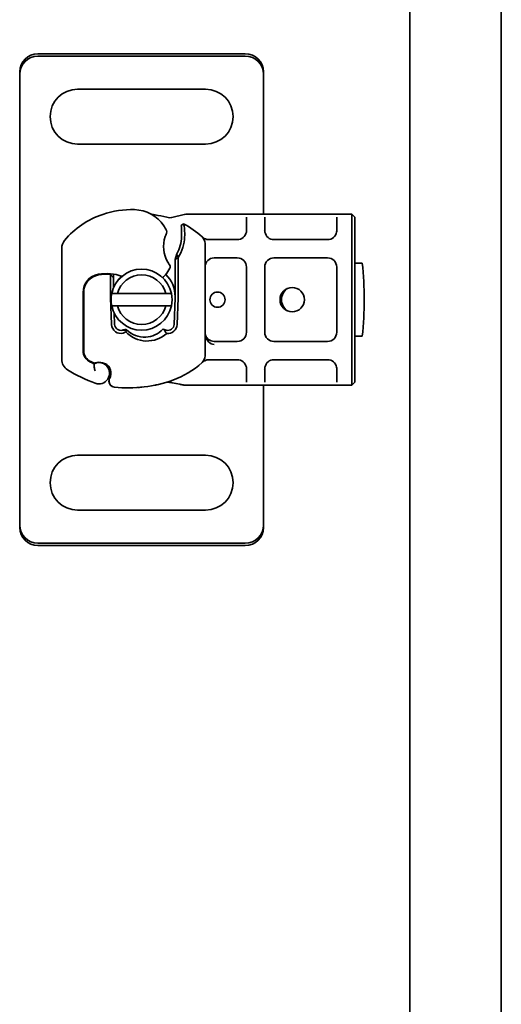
# Model space of a CAD drawing. Header units: millimetres. Extents: x -300186 to 535164, y -28581 to 763383.
# Tile 202 of 256: x 8358 to 8437, y 135501 to 135662. Entities that reach past the tile are written whole.
import ezdxf

# ---------------------------------------------------------------- set-up
doc = ezdxf.new("R2010")
doc.units = ezdxf.units.MM
doc.header["$LTSCALE"] = 10
doc.layers.add('Visible (ISO)', color=7, linetype='Continuous', lineweight=35)

msp = doc.modelspace()

# ---------------------------------------------------------------- linework, layer by layer
at = {"layer": 'Visible (ISO)'}
for p, q in [((8422.209, 137714.602, 159.59), (8422.209, 135389.602, 159.59)), ((8437.209, 135374.602, 159.59), (8437.209, 137714.602, 159.59)), ((8395.209, 135656.817, 159.59), (8361.209, 135656.817, 159.59)), ((8361.209, 135656.436, 159.59), (8395.209, 135656.436, 159.59)), ((8358.209, 135653.873, 159.59), (8358.209, 135653.491, 159.59)), ((8358.209, 135652.351, 159.59), (8358.209, 135653.491, 159.59)), ((8398.209, 135653.873, 159.59), (8398.209, 135653.491, 159.59)), ((8398.209, 135653.491, 159.59), (8398.209, 135652.351, 159.59)), ((8358.209, 135651.517, 159.59), (8358.209, 135652.351, 159.59)), ((8398.209, 135652.351, 159.59), (8398.209, 135651.517, 159.59)), ((8358.209, 135581.517, 159.59), (8358.209, 135651.517, 159.59)), ((8388.709, 135651.017, 159.59), (8367.709, 135651.017, 159.59)), ((8398.209, 135651.517, 159.59), (8398.209, 135630.517, 159.59)), ((8367.709, 135642.017, 159.59), (8388.709, 135642.017, 159.59)), ((8383.381, 135630.023, 159.59), (8384.97, 135630.449, 159.59)), ((8385.488, 135630.517, 159.59), (8386.275, 135630.517, 159.59)), ((8386.275, 135630.517, 159.59), (8393.909, 135630.517, 159.59)), ((8393.909, 135630.517, 159.59), (8395.909, 135630.517, 159.59)), ((8395.409, 135630.017, 159.59), (8395.409, 135627.866, 159.59)), ((8395.909, 135630.517, 159.59), (8397.909, 135630.517, 159.59)), ((8397.909, 135630.517, 159.59), (8399.909, 135630.517, 159.59)), ((8398.409, 135627.866, 159.59), (8398.409, 135630.017, 159.59)), ((8399.909, 135630.517, 159.59), (8408.709, 135630.517, 159.59)), ((8408.709, 135630.517, 159.59), (8410.709, 135630.517, 159.59)), ((8410.209, 135630.017, 159.59), (8410.209, 135627.866, 159.59)), ((8410.709, 135630.517, 159.59), (8412.709, 135630.517, 159.59)), ((8412.709, 135630.517, 159.59), (8412.709, 135627.517, 159.59)), ((8412.709, 135630.517, 159.59), (8413.209, 135630.017, 159.59)), ((8413.209, 135627.517, 159.59), (8413.209, 135630.017, 159.59)), ((8384.71, 135628.671, 159.59), (8385.103, 135628.946, 159.59)), ((8398.209, 135627.922, 159.59), (8398.209, 135627.922, 159.59)), ((8389.214, 135626.366, 159.59), (8390.106, 135626.366, 159.59)), ((8390.106, 135626.366, 159.59), (8393.909, 135626.366, 159.59)), ((8399.909, 135626.366, 159.59), (8408.709, 135626.366, 159.59)), ((8412.709, 135605.517, 159.59), (8412.709, 135627.517, 159.59)), ((8413.209, 135627.517, 159.59), (8413.209, 135605.517, 159.59)), ((8365.109, 135606.729, 159.59), (8365.109, 135624.954, 159.59)), ((8388.609, 135625.729, 159.59), (8388.609, 135607.306, 159.59)), ((8383.975, 135624.008, 159.59), (8383.709, 135623.085, 159.59)), ((8383.709, 135623.085, 159.59), (8384.209, 135623.433, 159.59)), ((8383.709, 135617.017, 159.59), (8383.709, 135623.085, 159.59)), ((8384.209, 135623.433, 159.59), (8384.209, 135617.017, 159.59)), ((8393.909, 135623.366, 159.59), (8390.109, 135623.366, 159.59)), ((8408.709, 135623.366, 159.59), (8399.909, 135623.366, 159.59)), ((8395.409, 135611.169, 159.59), (8395.409, 135621.866, 159.59)), ((8398.409, 135621.866, 159.59), (8398.409, 135611.169, 159.59)), ((8410.209, 135611.169, 159.59), (8410.209, 135621.866, 159.59)), ((8413.209, 135622.517, 159.59), (8414.408, 135622.517, 159.59)), ((8373.109, 135619.582, 159.59), (8373.109, 135619.651, 159.59)), ((8373.109, 135617.017, 159.59), (8373.109, 135619.582, 159.59)), ((8373.609, 135620.096, 159.59), (8373.113, 135620.655, 159.59)), ((8373.609, 135620.697, 159.59), (8373.609, 135620.096, 159.59)), ((8373.609, 135620.096, 159.59), (8373.609, 135619.617, 159.59)), ((8373.609, 135619.582, 159.59), (8373.609, 135619.617, 159.59)), ((8373.609, 135619.582, 159.59), (8373.609, 135618.477, 159.59)), ((8368.709, 135617.717, 159.59), (8368.709, 135618.485, 159.59)), ((8368.609, 135617.717, 159.59), (8368.609, 135608.181, 159.59)), ((8368.709, 135608.181, 159.59), (8368.709, 135617.717, 159.59)), ((8373.289, 135612.421, 159.59), (8373.114, 135616.795, 159.59)), ((8382.165, 135617.517, 159.59), (8374.254, 135617.517, 159.59)), ((8383.53, 135612.441, 159.59), (8383.705, 135616.815, 159.59)), ((8384.205, 135616.795, 159.59), (8384.03, 135612.421, 159.59)), ((8374.254, 135615.517, 159.59), (8382.165, 135615.517, 159.59)), ((8373.713, 135614.331, 159.59), (8373.788, 135612.441, 159.59)), ((8414.408, 135610.517, 159.59), (8413.209, 135610.517, 159.59)), ((8390.109, 135609.669, 159.59), (8393.909, 135609.669, 159.59)), ((8399.909, 135609.669, 159.59), (8408.709, 135609.669, 159.59)), ((8390.106, 135606.669, 159.59), (8389.214, 135606.669, 159.59)), ((8393.909, 135606.669, 159.59), (8390.106, 135606.669, 159.59)), ((8408.709, 135606.669, 159.59), (8399.909, 135606.669, 159.59)), ((8370.34, 135606.154, 159.59), (8369.886, 135606.358, 159.59)), ((8372.273, 135606.004, 159.59), (8371.817, 135606.158, 159.59)), ((8395.409, 135605.169, 159.59), (8395.409, 135603.017, 159.59)), ((8398.209, 135605.113, 159.59), (8398.209, 135605.113, 159.59)), ((8398.409, 135603.017, 159.59), (8398.409, 135605.169, 159.59)), ((8410.209, 135605.169, 159.59), (8410.209, 135603.017, 159.59)), ((8412.709, 135605.517, 159.59), (8412.709, 135602.517, 159.59)), ((8413.209, 135603.017, 159.59), (8413.209, 135605.517, 159.59)), ((8386.275, 135602.517, 159.59), (8385.309, 135602.517, 159.59)), ((8393.909, 135602.517, 159.59), (8386.275, 135602.517, 159.59)), ((8395.909, 135602.517, 159.59), (8393.909, 135602.517, 159.59)), ((8397.909, 135602.517, 159.59), (8395.909, 135602.517, 159.59)), ((8399.909, 135602.517, 159.59), (8397.909, 135602.517, 159.59)), ((8398.209, 135602.517, 159.59), (8398.209, 135581.517, 159.59)), ((8408.709, 135602.517, 159.59), (8399.909, 135602.517, 159.59)), ((8410.709, 135602.517, 159.59), (8408.709, 135602.517, 159.59)), ((8412.709, 135602.517, 159.59), (8410.709, 135602.517, 159.59)), ((8413.209, 135603.017, 159.59), (8412.709, 135602.517, 159.59)), ((8388.709, 135591.017, 159.59), (8367.709, 135591.017, 159.59)), ((8358.209, 135580.684, 159.59), (8358.209, 135581.517, 159.59)), ((8367.709, 135582.017, 159.59), (8388.709, 135582.017, 159.59)), ((8398.209, 135581.517, 159.59), (8398.209, 135580.684, 159.59)), ((8358.209, 135579.544, 159.59), (8358.209, 135580.684, 159.59)), ((8358.209, 135579.162, 159.59), (8358.209, 135579.544, 159.59)), ((8398.209, 135580.684, 159.59), (8398.209, 135579.544, 159.59)), ((8398.209, 135579.162, 159.59), (8398.209, 135579.544, 159.59)), ((8395.209, 135576.599, 159.59), (8361.209, 135576.599, 159.59)), ((8361.209, 135576.217, 159.59), (8395.209, 135576.217, 159.59))]:
    msp.add_line(p, q, dxfattribs=at)
for centre, radius in [((8402.909, 135616.517, 159.59), 2), ((8390.659, 135616.517, 159.59), 1.25)]:
    msp.add_circle(centre, radius, dxfattribs=at)
for centre, radius, start, end in [((8367.709, 135646.517, 159.59), 4.5, 90, 270), ((8388.709, 135646.517, 159.59), 4.5, 270, 90), ((8376.613, 135616.284, 159.59), 15, 88.39139, 108.57113), ((8376.866, 135625.281, 159.59), 6, 34.04085, 88.39139), ((8376.295, 135617.232, 159.59), 14, 108.57113, 139.9502), ((8378.659, 135616.517, 159.59), 14, 74.76688, 82.82722), ((8374.38, 135623.601, 159.59), 9, 28.32016, 34.04085), ((8381.863, 135627.634, 159.59), 0.5, 334.18943, 28.32016), ((8369.726, 135627.263, 159.59), 15.05, 1.65133, 2.79855), ((8369.726, 135627.263, 159.59), 15.05, 358.39139, 1.65132), ((8378.659, 135616.517, 159.59), 14, 47.46815, 62.59539), ((8369.726, 135627.263, 159.59), 15.55, 358.39139, 1.65132), ((8393.909, 135627.866, 159.59), 1.5, 270, 349.95827), ((8399.909, 135627.866, 159.59), 1.5, 190.04173, 270), ((8408.709, 135627.866, 159.59), 1.5, 270, 349.95827), ((8367.109, 135624.954, 159.59), 2, 139.9502, 180), ((8386.859, 135625.217, 159.59), 5.05, 161.00736, 210.50992), ((8378.723, 135627.01, 159.59), 6.05, 330.24679, 358.39139), ((8378.723, 135627.01, 159.59), 6.55, 326.89229, 358.39139), ((8387.109, 135625.729, 159.59), 1.5, 0, 47.46815), ((8390.109, 135621.866, 159.59), 1.5, 90, 180), ((8393.909, 135621.866, 159.59), 1.5, 0, 90), ((8399.909, 135621.866, 159.59), 1.5, 90, 180), ((8408.709, 135621.866, 159.59), 1.5, 0, 90), ((8378.209, 135616.517, 159.59), 5, 11.53696, 168.46304), ((8378.369, 135623.899, 159.59), 5, 318.83057, 333.73105), ((8382.404, 135621.907, 159.59), 0.5, 333.73105, 36.61518), ((8354.709, 135616.517, 159.59), 60, 354.26083, 5.73917), ((8371.609, 135617.717, 159.59), 3, 99.40557, 180), ((8371.609, 135617.717, 159.59), 2.9, 99.40557, 180), ((8372.426, 135612.785, 159.59), 8, 71.18383, 99.40557), ((8372.426, 135612.785, 159.59), 7.9, 85.01547, 99.40557), ((8378.209, 135616.517, 159.59), 4.08, 14.18798, 165.81202), ((8378.659, 135617.017, 159.59), 5.05, 138.07083, 146.09325), ((8378.745, 135623.57, 159.59), 4.5, 310.31612, 318.83057), ((8378.659, 135617.017, 159.59), 5.05, 0, 45.97671), ((8403.408, 135616.517, 159.59), 2.25, 125.72382, 234.27618), ((8378.659, 135617.017, 159.59), 5.55, 180, 182.29244), ((8378.209, 135616.517, 159.59), 5, 168.46304, 191.53696), ((8378.209, 135616.517, 159.59), 5, 348.46304, 11.53696), ((8378.659, 135617.017, 159.59), 5.05, 357.70756, 0), ((8378.659, 135617.017, 159.59), 5.55, 357.70756, 0), ((8378.209, 135616.517, 159.59), 5, 191.53696, 348.46304), ((8378.209, 135616.517, 159.59), 4.08, 194.18798, 345.81202), ((8374.787, 135612.481, 159.59), 1.5, 182.29244, 285.29939), ((8374.787, 135612.481, 159.59), 1, 182.29244, 285.32934), ((8382.531, 135612.481, 159.59), 1, 254.23624, 357.70756), ((8382.531, 135612.481, 159.59), 1.5, 262.60066, 357.70756), ((8390.109, 135611.169, 159.59), 1.5, 227.65838, 231.42327), ((8390.109, 135611.169, 159.59), 1.5, 231.42327, 270), ((8393.909, 135611.169, 159.59), 1.5, 270, 0), ((8399.909, 135611.169, 159.59), 1.5, 180, 270), ((8408.709, 135611.169, 159.59), 1.5, 270, 0), ((8367.109, 135606.729, 159.59), 2, 180, 238.00694), ((8370.709, 135608.181, 159.59), 2.1, 180, 244.98394), ((8370.709, 135608.181, 159.59), 2, 180, 245.70894), ((8387.109, 135607.306, 159.59), 1.5, 312.53185, 0), ((8393.909, 135605.169, 159.59), 1.5, 10.04173, 90), ((8399.909, 135605.169, 159.59), 1.5, 90, 169.95827), ((8408.709, 135605.169, 159.59), 1.5, 10.04173, 90), ((8378.659, 135625.217, 159.59), 23.8, 238.00694, 250.25294), ((8378.659, 135625.217, 159.59), 20.9, 244.98394, 246.73176), ((8370.463, 135606.427, 159.59), 0.3, 245.70894, 289.93138), ((8371.209, 135604.464, 159.59), 1.75, 250.25294, 117.43359), ((8371.21, 135604.367, 159.59), 1.891, 71.26979, 109.93138), ((8371.952, 135605.057, 159.59), 1, 38.60121, 71.26979), ((8371.209, 135604.464, 159.59), 1.95, 333.94826, 38.60121), ((8378.659, 135616.517, 159.59), 14, 289.471, 312.53185), ((8373.859, 135603.168, 159.59), 1, 153.94826, 264.17009), ((8375.992, 135624.06, 159.59), 22, 264.17009, 289.471), ((8367.709, 135586.517, 159.59), 4.5, 90, 270), ((8388.709, 135586.517, 159.59), 4.5, 270, 90)]:
    msp.add_arc(centre, radius, start, end, dxfattribs=at)
at = {"layer": 'Visible (ISO)', "extrusion": (0, 0, -1)}
for centre, major_axis, ratio, start_param, end_param in [((8361.209, 135653.873, 159.59), (-3, 0), 0.9816272, 0, 1.5707963), ((8395.209, 135653.873, 159.59), (3, 0), 0.9816272, 4.712389, 6.2831853), ((8361.209, 135653.491, 159.59), (-3, 0), 0.9816272, 0, 1.5707963), ((8395.209, 135653.491, 159.59), (3, 0), 0.9816272, 4.712389, 6.2831853), ((8378.368, 135614.222, 159.59), (2.806, -2.762), 0.9486785, 1.5705923, 1.5808062), ((8374.974, 135612.171, 159.59), (-1.127, -0.675), 0.8654957, 4.6404634, 5.0249285), ((8390.109, 135611.169, 159.59), (0, -2), 0.75, 0.673291, 1.5707963), ((8390.109, 135611.169, 159.59), (0, -2), 0.75, 0, 0.673291), ((8382.234, 135603.465, 159.59), (0.052, -0.497), 0.800335, 6.2810108, 6.342326), ((8382.234, 135603.465, 159.59), (0.052, -0.497), 0.800335, 6.0474348, 6.3234718), ((8383.299, 135603.395, 159.59), (-0.078, -0.494), 0.5235045, 0.0005288, 0.0081436), ((8383.299, 135603.395, 159.59), (-0.078, -0.494), 0.5235045, 0.0005288, 0.0081436), ((8361.209, 135579.544, 159.59), (-3, 0), 0.9816272, 4.712389, 6.2831853), ((8361.209, 135579.162, 159.59), (-3, 0), 0.9816272, 4.712389, 6.2831853), ((8395.209, 135579.544, 159.59), (3, 0), 0.9816272, 0, 1.5707963), ((8395.209, 135579.162, 159.59), (3, 0), 0.9816272, 0, 1.5707963)]:
    msp.add_ellipse(centre, major_axis=major_axis, ratio=ratio, start_param=start_param, end_param=end_param, dxfattribs=at)
at = {"layer": 'Visible (ISO)'}
for points, knots in [([(8379.477, 135630.683, 159.59), (8379.522, 135630.661, 159.59), (8379.564, 135630.642, 159.59), (8379.604, 135630.625, 159.59), (8379.644, 135630.608, 159.59), (8379.683, 135630.593, 159.59), (8379.721, 135630.578, 159.59), (8379.759, 135630.564, 159.59), (8379.797, 135630.55, 159.59), (8379.836, 135630.537, 159.59), (8379.914, 135630.511, 159.59), (8379.999, 135630.487, 159.59), (8380.093, 135630.464, 159.59), (8380.188, 135630.442, 159.59), (8380.294, 135630.422, 159.59), (8380.407, 135630.408, 159.59)], [0, 0, 0, 0, 0.1428571, 0.1428571, 0.1428571, 0.2857143, 0.2857143, 0.2857143, 0.4285714, 0.4285714, 0.4285714, 0.7142857, 0.7142857, 0.7142857, 1, 1, 1, 1]), ([(8382.338, 135630.025, 159.59), (8382.339, 135630.025, 159.59), (8382.34, 135630.025, 159.59), (8382.668, 135629.936, 159.59), (8383.02, 135629.927, 159.59), (8383.381, 135630.023, 159.59)], [-0.00066404, -0.00066404, -0.00066404, -0.00066404, 0, 0, 0.17719751, 0.17719751, 0.17719751, 0.17719751]), ([(8384.758, 135627.998, 159.59), (8384.754, 135628.084, 159.59), (8384.749, 135628.171, 159.59), (8384.736, 135628.369, 159.59), (8384.73, 135628.445, 159.59), (8384.721, 135628.552, 159.59), (8384.717, 135628.595, 159.59), (8384.713, 135628.638, 159.59), (8384.712, 135628.651, 159.59), (8384.71, 135628.667, 159.59), (8384.71, 135628.671, 159.59), (8384.71, 135628.671, 159.59)], [-0.052369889, -0.052369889, -0.052369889, -0.052369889, -0.045400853, -0.045400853, -0.035553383, -0.035553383, -0.019250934, -0.019250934, -0.009298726, -0.009298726, 0, 0, 0, 0]), ([(8385.103, 135628.946, 159.59), (8385.103, 135628.946, 159.59), (8385.107, 135628.933, 159.59), (8385.124, 135628.875, 159.59), (8385.137, 135628.83, 159.59), (8385.168, 135628.698, 159.59), (8385.187, 135628.605, 159.59), (8385.226, 135628.358, 159.59), (8385.245, 135628.198, 159.59), (8385.256, 135628.022, 159.59)], [-0.85555327, -0.85555327, -0.85555327, -0.85555327, -0.81811622, -0.81811622, -0.78070634, -0.78070634, -0.7363735, -0.7363735, -0.68381038, -0.68381038, -0.68381038, -0.68381038]), ([(8385.256, 135628.022, 159.59), (8385.26, 135627.971, 159.59), (8385.262, 135627.919, 159.59), (8385.266, 135627.815, 159.59), (8385.268, 135627.763, 159.59), (8385.27, 135627.711, 159.59)], [0, 0, 0, 0, 0.015805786, 0.015805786, 0.031412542, 0.031412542, 0.031412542, 0.031412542]), ([(8382.313, 135627.416, 159.59), (8382.313, 135627.416, 159.59), (8382.306, 135627.403, 159.59), (8382.295, 135627.378, 159.59), (8382.283, 135627.354, 159.59), (8382.266, 135627.318, 159.59), (8382.248, 135627.276, 159.59), (8382.198, 135627.165, 159.59), (8382.136, 135627.012, 159.59), (8382.084, 135626.861, 159.59)], [0, 0, 0, 0, 0.019723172, 0.019723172, 0.019723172, 0.039446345, 0.039446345, 0.039446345, 0.092041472, 0.092041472, 0.092041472, 0.092041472]), ([(8388.162, 135626.797, 159.59), (8388.162, 135626.797, 159.59), (8388.163, 135626.796, 159.59), (8388.249, 135626.712, 159.59), (8388.394, 135626.598, 159.59), (8388.722, 135626.434, 159.59), (8389, 135626.366, 159.59), (8389.214, 135626.366, 159.59)], [-0.00066697, -0.00066697, -0.00066697, -0.00066697, 0, 0, 0.09581118, 0.14371677, 0.23952795, 0.23952795, 0.23952795, 0.23952795]), ([(8382.508, 135622.654, 159.59), (8382.565, 135622.557, 159.59), (8382.626, 135622.461, 159.59), (8382.68, 135622.383, 159.59), (8382.716, 135622.33, 159.59), (8382.748, 135622.285, 159.59), (8382.77, 135622.254, 159.59), (8382.793, 135622.223, 159.59), (8382.806, 135622.205, 159.59), (8382.806, 135622.205, 159.59)], [0, 0, 0, 0, 0.036947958, 0.036947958, 0.036947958, 0.061579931, 0.061579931, 0.061579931, 0.086211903, 0.086211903, 0.086211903, 0.086211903]), ([(8373.109, 135619.651, 159.59), (8373.109, 135619.76, 159.59), (8373.109, 135619.881, 159.59), (8373.11, 135620.041, 159.59), (8373.11, 135620.17, 159.59), (8373.111, 135620.283, 159.59), (8373.111, 135620.427, 159.59), (8373.112, 135620.518, 159.59), (8373.112, 135620.596, 159.59), (8373.113, 135620.641, 159.59), (8373.113, 135620.655, 159.59), (8373.113, 135620.655, 159.59)], [-0.73937491, -0.73937491, -0.73937491, -0.73937491, -0.70828524, -0.70828524, -0.68958817, -0.6708911, -0.6708911, -0.63379815, -0.63379815, -0.6153592, -0.59692025, -0.59692025, -0.59692025, -0.59692025]), ([(8375.052, 135611.517, 159.59), (8375.162, 135611.505, 159.59), (8375.272, 135611.507, 159.59), (8375.496, 135611.53, 159.59), (8375.61, 135611.554, 159.59), (8375.72, 135611.587, 159.59)], [0, 0, 0, 0, 0.035252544, 0.035252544, 0.073381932, 0.073381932, 0.073381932, 0.073381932]), ([(8375.641, 135611.669, 159.59), (8375.543, 135611.646, 159.59), (8375.446, 135611.622, 159.59), (8375.252, 135611.572, 159.59), (8375.155, 135611.546, 159.59), (8375.059, 135611.519, 159.59)], [0.000086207, 0.000086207, 0.000086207, 0.000086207, 0.034187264, 0.034187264, 0.068336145, 0.068336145, 0.068336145, 0.068336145]), ([(8375.749, 135611.559, 159.59), (8375.734, 135611.505, 159.59), (8375.717, 135611.452, 159.59), (8375.68, 135611.347, 159.59), (8375.66, 135611.296, 159.59), (8375.638, 135611.246, 159.59)], [0.000051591, 0.000051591, 0.000051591, 0.000051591, 0.018712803, 0.018712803, 0.037300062, 0.037300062, 0.037300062, 0.037300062]), ([(8375.749, 135611.559, 159.59), (8376.568, 135610.753, 159.59), (8377.742, 135610.312, 159.59), (8378.883, 135610.373, 159.59), (8379.927, 135610.43, 159.59), (8380.955, 135610.904, 159.59), (8381.677, 135611.669, 159.59)], [-1.690857, -1.690857, -1.690857, -1.690857, -0.8595433, -0.8595433, -0.8595433, -0.0993036, -0.0993036, -0.0993036, -0.0993036]), ([(8381.911, 135611.612, 159.59), (8381.872, 135611.622, 159.59), (8381.833, 135611.632, 159.59), (8381.755, 135611.651, 159.59), (8381.716, 135611.66, 159.59), (8381.677, 135611.669, 159.59)], [0.000052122, 0.000052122, 0.000052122, 0.000052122, 0.013409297, 0.013409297, 0.026714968, 0.026714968, 0.026714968, 0.026714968]), ([(8382.338, 135610.994, 159.59), (8382.245, 135611.079, 159.59), (8382.162, 135611.174, 159.59), (8382.019, 135611.381, 159.59), (8381.958, 135611.493, 159.59), (8381.911, 135611.612, 159.59)], [-0.08710808, -0.08710808, -0.08710808, -0.08710808, -0.043731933, -0.043731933, -0.000056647, -0.000056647, -0.000056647, -0.000056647]), ([(8375.638, 135611.246, 159.59), (8376.469, 135610.331, 159.59), (8377.685, 135609.776, 159.59), (8378.918, 135609.736, 159.59), (8380.157, 135609.696, 159.59), (8381.399, 135610.17, 159.59), (8382.338, 135610.994, 159.59)], [0.15146889, 0.15146889, 0.15146889, 0.15146889, 0.52302034, 0.52302034, 0.52302034, 0.89631596, 0.89631596, 0.89631596, 0.89631596]), ([(8389.099, 135610.06, 159.59), (8388.975, 135610.173, 159.59), (8388.882, 135610.298, 159.59), (8388.708, 135610.607, 159.59), (8388.643, 135610.801, 159.59), (8388.613, 135611.055, 159.59), (8388.609, 135611.112, 159.59), (8388.609, 135611.169, 159.59)], [0, 0, 0, 0, 0.07046505, 0.07046505, 0.16599187, 0.16599187, 0.19302108, 0.19302108, 0.19302108, 0.19302108]), ([(8389.214, 135606.669, 159.59), (8389, 135606.669, 159.59), (8388.722, 135606.601, 159.59), (8388.394, 135606.437, 159.59), (8388.249, 135606.323, 159.59), (8388.163, 135606.239, 159.59), (8388.162, 135606.238, 159.59), (8388.162, 135606.237, 159.59)], [0, 0, 0, 0, 0.09581118, 0.14371677, 0.23952795, 0.23952795, 0.24019492, 0.24019492, 0.24019492, 0.24019492]), ([(8370.575, 135604.864, 159.59), (8370.574, 135604.866, 159.59), (8370.574, 135604.867, 159.59), (8370.543, 135604.961, 159.59), (8370.519, 135605.055, 159.59), (8370.48, 135605.243, 159.59), (8370.464, 135605.337, 159.59), (8370.435, 135605.547, 159.59), (8370.425, 135605.657, 159.59), (8370.411, 135605.835, 159.59), (8370.408, 135605.903, 159.59), (8370.404, 135605.994, 159.59), (8370.403, 135606.017, 159.59), (8370.403, 135606.017, 159.59)], [-0.0004584, -0.0004584, -0.0004584, -0.0004584, 0, 0, 0.02913138, 0.02913138, 0.0589228, 0.0589228, 0.09920174, 0.09920174, 0.13620105, 0.13620105, 0.17180901, 0.17180901, 0.17180901, 0.17180901]), ([(8372.961, 135603.608, 159.59), (8373.01, 135603.709, 159.59), (8373.049, 135603.81, 159.59), (8373.141, 135604.121, 159.59), (8373.162, 135604.327, 159.59), (8373.152, 135604.676, 159.59), (8373.13, 135604.824, 159.59), (8373.066, 135605.067, 159.59), (8373.031, 135605.165, 159.59), (8372.915, 135605.42, 159.59), (8372.822, 135605.562, 159.59), (8372.73, 135605.679, 159.59)], [-1.75335063, -1.75335063, -1.75335063, -1.75335063, -1.69086956, -1.69086956, -1.5574964, -1.5574964, -1.44651522, -1.44651522, -1.36142111, -1.36142111, -1.20865089, -1.20865089, -1.20865089, -1.20865089]), ([(8373.758, 135602.174, 159.59), (8373.757, 135602.174, 159.59), (8373.755, 135602.174, 159.59), (8373.495, 135602.201, 159.59), (8373.239, 135602.331, 159.59), (8373.062, 135602.565, 159.59)], [-0.000249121, -0.000249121, -0.000249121, -0.000249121, 0, 0, 0.051262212, 0.051262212, 0.051262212, 0.051262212]), ([(8378.271, 135602.178, 159.59), (8378.14, 135602.164, 159.59), (8377.894, 135602.141, 159.59), (8377.645, 135602.122, 159.59), (8377.529, 135602.114, 159.59)], [-0.873699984, -0.873699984, -0.873699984, -0.873699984, -0.831989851, -0.795991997, -0.795991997, -0.795991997, -0.795991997]), ([(8380.764, 135602.584, 159.59), (8380.67, 135602.563, 159.59), (8380.567, 135602.54, 159.59), (8380.461, 135602.518, 159.59), (8380.454, 135602.517, 159.59)], [-1.16357451, -1.16357451, -1.16357451, -1.16357451, -1.126207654, -1.123496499, -1.123496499, -1.123496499, -1.123496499]), ([(8382.23, 135602.963, 159.59), (8382.234, 135602.963, 159.59), (8382.238, 135602.964, 159.59), (8382.25, 135602.965, 159.59), (8382.256, 135602.966, 159.59), (8382.265, 135602.967, 159.59), (8382.268, 135602.967, 159.59), (8382.27, 135602.967, 159.59)], [0.023345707, 0.023345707, 0.023345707, 0.023345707, 0.025561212, 0.025561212, 0.029992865, 0.029992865, 0.034654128, 0.034654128, 0.034654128, 0.034654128]), ([(8382.287, 135602.968, 159.59), (8382.358, 135602.976, 159.59), (8382.452, 135602.978, 159.59), (8382.683, 135602.969, 159.59), (8382.828, 135602.956, 159.59), (8383.058, 135602.926, 159.59), (8383.138, 135602.914, 159.59), (8383.219, 135602.901, 159.59)], [0, 0, 0, 0, 0.04716283, 0.04716283, 0.10524063, 0.10524063, 0.13454168, 0.13454168, 0.13454168, 0.13454168]), ([(8383.221, 135602.901, 159.59), (8383.616, 135602.838, 159.59), (8384.05, 135602.747, 159.59), (8384.568, 135602.626, 159.59), (8384.641, 135602.609, 159.59), (8384.715, 135602.591, 159.59)], [0, 0, 0, 0, 0.14264146, 0.14264146, 0.16601152, 0.16601152, 0.16601152, 0.16601152])]:
    msp.add_open_spline(points, degree=3, knots=knots, dxfattribs=at)
for points in [[(8384.97, 135630.449, 159.59), (8385.137, 135630.494, 159.59), (8385.312, 135630.517, 159.59), (8385.488, 135630.517, 159.59)], [(8395.386, 135627.605, 159.59), (8395.401, 135627.691, 159.59), (8395.409, 135627.779, 159.59), (8395.409, 135627.866, 159.59)], [(8398.409, 135627.866, 159.59), (8398.409, 135627.779, 159.59), (8398.417, 135627.691, 159.59), (8398.432, 135627.605, 159.59)], [(8410.186, 135627.605, 159.59), (8410.201, 135627.691, 159.59), (8410.209, 135627.779, 159.59), (8410.209, 135627.866, 159.59)], [(8375.059, 135611.519, 159.59), (8375.057, 135611.518, 159.59), (8375.054, 135611.518, 159.59), (8375.052, 135611.517, 159.59)], [(8375.641, 135611.669, 159.59), (8375.667, 135611.641, 159.59), (8375.693, 135611.614, 159.59), (8375.72, 135611.588, 159.59)], [(8382.259, 135611.519, 159.59), (8382.128, 135611.556, 159.59), (8382.016, 135611.586, 159.59), (8381.911, 135611.612, 159.59)], [(8389.099, 135610.06, 159.59), (8389.094, 135610.064, 159.59), (8389.09, 135610.068, 159.59), (8389.086, 135610.072, 159.59)], [(8395.409, 135605.169, 159.59), (8395.409, 135605.256, 159.59), (8395.401, 135605.344, 159.59), (8395.386, 135605.43, 159.59)], [(8398.432, 135605.43, 159.59), (8398.417, 135605.344, 159.59), (8398.409, 135605.256, 159.59), (8398.409, 135605.169, 159.59)], [(8410.209, 135605.169, 159.59), (8410.209, 135605.256, 159.59), (8410.201, 135605.344, 159.59), (8410.186, 135605.43, 159.59)], [(8373.062, 135602.565, 159.59), (8372.932, 135602.737, 159.59), (8372.813, 135603.115, 159.59), (8372.886, 135603.455, 159.59), (8372.961, 135603.608, 159.59)], [(8384.715, 135602.591, 159.59), (8384.809, 135602.568, 159.59), (8384.905, 135602.55, 159.59), (8385.002, 135602.538, 159.59)], [(8385.002, 135602.538, 159.59), (8385.103, 135602.524, 159.59), (8385.206, 135602.517, 159.59), (8385.309, 135602.517, 159.59)]]:
    msp.add_open_spline(points, degree=3, dxfattribs=at)
for points, weights in [([(8383.975, 135624.008, 159.59), (8384.069, 135623.743, 159.59), (8384.209, 135623.433, 159.59)], [1.07412469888, 1.04115517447, 1]), ([(8374.254, 135617.517, 159.59), (8373.83, 135617.517, 159.59), (8373.31, 135617.517, 159.59)], [1, 1.0054431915, 1]), ([(8383.108, 135617.517, 159.59), (8382.589, 135617.517, 159.59), (8382.165, 135617.517, 159.59)], [1, 1.0054431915, 1]), ([(8373.31, 135615.517, 159.59), (8373.83, 135615.517, 159.59), (8374.254, 135615.517, 159.59)], [1, 1.0054431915, 1]), ([(8382.165, 135615.517, 159.59), (8382.589, 135615.517, 159.59), (8383.108, 135615.517, 159.59)], [1, 1.0054431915, 1])]:
    msp.add_rational_spline(points, weights, degree=2, dxfattribs=at)

doc.saveas('drawing.dxf')
